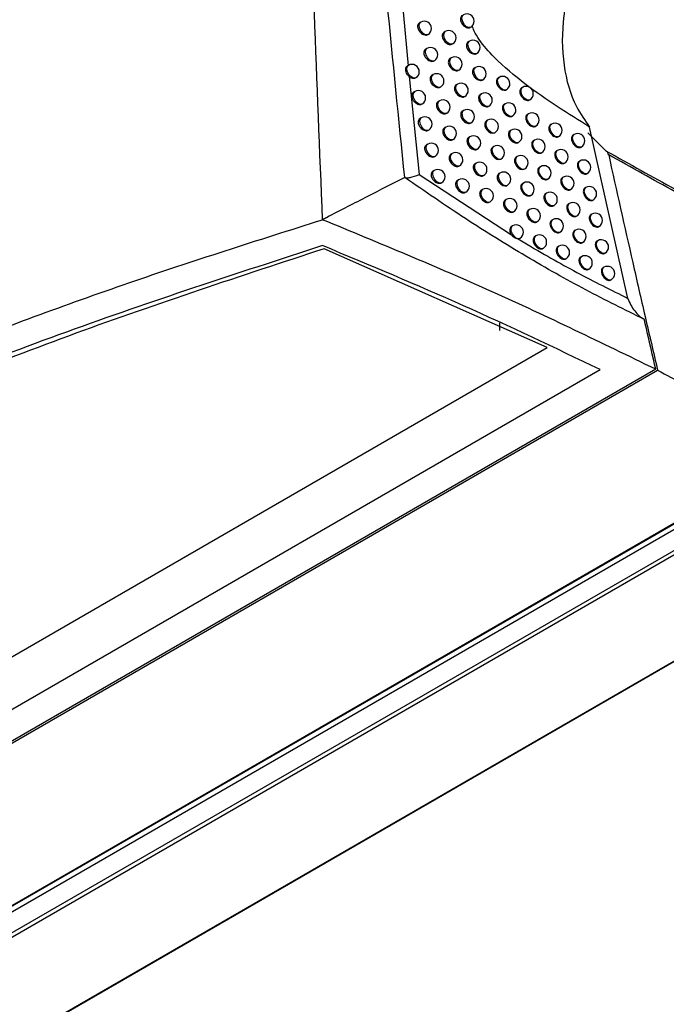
# Model space of a CAD drawing. Header units: millimetres. Extents: x 15336 to 16492, y 10123 to 11383.
# Tile 14 of 71: x 16308 to 16353, y 10240 to 10308. Entities that reach past the tile are written whole.
import ezdxf

# ---------------------------------------------------------------- set-up
doc = ezdxf.new("R2010")
doc.units = ezdxf.units.MM

msp = doc.modelspace()

# ---------------------------------------------------------------- linework, layer by layer
at = {"color": 7, "linetype": 'Continuous', "lineweight": 25}
for p, q in [((16334.27, 10314.507), (16335.155, 10304.89)), ((16336.027, 10307.908), (16335.942, 10307.859)), ((16339.494, 10307.556), (16339.464, 10307.537)), ((16337.726, 10307.256), (16337.646, 10307.21)), ((16338.234, 10306.404), (16338.189, 10306.374)), ((16339.402, 10306.591), (16339.326, 10306.547)), ((16336.455, 10306.089), (16336.371, 10306.041)), ((16338.149, 10305.434), (16338.07, 10305.388)), ((16339.906, 10305.731), (16339.882, 10305.715)), ((16335.175, 10304.913), (16335.092, 10304.865)), ((16339.819, 10304.765), (16339.744, 10304.722)), ((16335.23, 10304.131), (16335.926, 10297.338)), ((16336.887, 10304.269), (16336.804, 10304.221)), ((16338.656, 10304.58), (16338.615, 10304.553)), ((16341.465, 10304.083), (16341.394, 10304.042)), ((16338.575, 10303.61), (16338.497, 10303.565)), ((16343.088, 10303.387), (16343.021, 10303.348)), ((16335.617, 10303.095), (16335.531, 10303.045)), ((16339.081, 10302.754), (16339.046, 10302.731)), ((16340.24, 10302.938), (16340.165, 10302.896)), ((16341.972, 10303.221), (16341.965, 10303.217)), ((16337.323, 10302.447), (16337.241, 10302.4)), ((16341.881, 10302.253), (16341.811, 10302.212)), ((16339.005, 10301.785), (16338.928, 10301.74)), ((16342.392, 10301.394), (16342.381, 10301.387)), ((16343.499, 10301.554), (16343.432, 10301.516)), ((16336.062, 10301.275), (16335.977, 10301.226)), ((16339.51, 10300.927), (16339.48, 10300.907)), ((16340.664, 10301.11), (16340.591, 10301.068)), ((16345.094, 10300.842), (16345.031, 10300.806)), ((16350.399, 10288.752), (16347.741, 10300.639)), ((16337.761, 10300.623), (16337.681, 10300.577)), ((16339.438, 10299.958), (16339.362, 10299.914)), ((16342.3, 10300.422), (16342.231, 10300.382)), ((16346.665, 10300.117), (16346.607, 10300.083)), ((16348.904, 10298.969), (16347.616, 10300.231)), ((16336.51, 10299.453), (16336.426, 10299.405)), ((16338.269, 10299.771), (16338.224, 10299.741)), ((16341.092, 10299.28), (16341.02, 10299.238)), ((16342.817, 10299.567), (16342.8, 10299.556)), ((16343.913, 10299.72), (16343.848, 10299.682)), ((16338.204, 10298.798), (16338.124, 10298.752)), ((16339.942, 10299.099), (16339.917, 10299.082)), ((16342.723, 10298.589), (16342.654, 10298.549)), ((16345.504, 10299.005), (16345.442, 10298.97)), ((16347.152, 10299.243), (16347.165, 10299.251)), ((16338.711, 10297.944), (16338.67, 10297.917)), ((16339.875, 10298.13), (16339.8, 10298.087)), ((16345.993, 10298.133), (16346.004, 10298.139)), ((16347.071, 10298.278), (16347.013, 10298.244)), ((16335.926, 10297.338), (16342.319, 10293.16)), ((16336.962, 10297.63), (16336.879, 10297.583)), ((16341.523, 10297.449), (16341.452, 10297.408)), ((16343.245, 10297.738), (16343.223, 10297.723)), ((16344.331, 10297.885), (16344.267, 10297.847)), ((16347.557, 10297.403), (16347.571, 10297.411)), ((16338.65, 10296.972), (16338.571, 10296.927)), ((16343.15, 10296.755), (16343.082, 10296.716)), ((16345.917, 10297.167), (16345.856, 10297.132)), ((16339.156, 10296.116), (16339.12, 10296.092)), ((16340.315, 10296.301), (16340.241, 10296.258)), ((16344.753, 10296.048), (16344.689, 10296.011)), ((16346.406, 10296.295), (16346.417, 10296.301)), ((16347.481, 10296.437), (16347.423, 10296.404)), ((16341.959, 10295.616), (16341.888, 10295.576)), ((16346.335, 10295.328), (16346.274, 10295.293)), ((16347.966, 10295.563), (16347.981, 10295.571)), ((16342.467, 10294.756), (16342.459, 10294.75)), ((16343.58, 10294.92), (16343.513, 10294.881)), ((16347.894, 10294.596), (16347.838, 10294.563)), ((16345.179, 10294.21), (16345.116, 10294.173)), ((16346.823, 10294.455), (16346.835, 10294.462)), ((16342.397, 10293.782), (16342.327, 10293.742)), ((16346.756, 10293.488), (16346.696, 10293.453)), ((16348.379, 10293.721), (16348.394, 10293.729)), ((16342.911, 10292.926), (16342.897, 10292.916)), ((16344.014, 10293.083), (16343.947, 10293.045)), ((16347.244, 10292.614), (16347.256, 10292.622)), ((16348.312, 10292.753), (16348.255, 10292.72)), ((16344.791, 10285.347), (16329.337, 10292.199)), ((16345.608, 10292.37), (16345.546, 10292.334)), ((16348.796, 10291.878), (16348.811, 10291.887)), ((16347.181, 10291.646), (16347.122, 10291.612)), ((16347.668, 10290.772), (16347.681, 10290.78)), ((16348.733, 10290.909), (16348.677, 10290.876)), ((16349.216, 10290.033), (16349.233, 10290.042)), ((16341.514, 10286.53), (16341.522, 10287.066)), ((16225.259, 10216.342), (16344.791, 10285.347)), ((16352.332, 10283.838), (16224.444, 10210.01)), ((16224.54, 10209.919), (16352.465, 10283.768)), ((16224.781, 10212.415), (16348.473, 10283.821)), ((16356.425, 10274.793), (16239.752, 10207.44)), ((16239.994, 10207.537), (16356.596, 10274.85)), ((16356.769, 10274.546), (16240.168, 10207.233)), ((16357.736, 10273.343), (16242.893, 10207.046)), ((16357.118, 10273.304), (16242.275, 10207.007)), ((16355.394, 10264.599), (16258.929, 10208.91)), ((16354.958, 10264.375), (16258.21, 10208.523))]:
    msp.add_line(p, q, dxfattribs=at)
at = {"color": 7, "linetype": 'Continuous', "lineweight": 25, "flags": 128}
for points in [[(16339.464, 10307.537), (16339.342, 10307.532), (16339.204, 10307.595), (16339.072, 10307.718), (16338.965, 10307.882), (16338.9, 10308.061), (16338.887, 10308.228), (16338.928, 10308.357), (16338.988, 10308.415)], [(16336.473, 10307.022), (16336.338, 10307.037), (16336.192, 10307.127), (16336.061, 10307.276), (16335.966, 10307.459), (16335.924, 10307.645), (16335.942, 10307.801), (16336.017, 10307.902), (16336.027, 10307.908)], [(16338.189, 10306.374), (16338.053, 10306.381), (16337.904, 10306.466), (16337.768, 10306.614), (16337.668, 10306.801), (16337.624, 10306.991), (16337.643, 10307.151), (16337.721, 10307.253), (16337.726, 10307.256)], [(16339.882, 10305.715), (16339.76, 10305.707), (16339.622, 10305.769), (16339.488, 10305.891), (16339.379, 10306.055), (16339.313, 10306.236), (16339.3, 10306.404), (16339.342, 10306.533), (16339.402, 10306.591)], [(16336.906, 10305.204), (16336.77, 10305.217), (16336.624, 10305.306), (16336.491, 10305.455), (16336.395, 10305.638), (16336.353, 10305.825), (16336.371, 10305.983), (16336.447, 10306.084), (16336.455, 10306.089)], [(16338.615, 10304.553), (16338.48, 10304.557), (16338.33, 10304.641), (16338.192, 10304.789), (16338.092, 10304.976), (16338.047, 10305.168), (16338.065, 10305.329), (16338.144, 10305.431), (16338.149, 10305.434)], [(16335.615, 10304.026), (16335.48, 10304.045), (16335.336, 10304.137), (16335.206, 10304.286), (16335.114, 10304.467), (16335.073, 10304.651), (16335.091, 10304.806), (16335.165, 10304.907), (16335.175, 10304.913)], [(16340.304, 10303.892), (16340.182, 10303.88), (16340.043, 10303.94), (16339.907, 10304.063), (16339.798, 10304.227), (16339.731, 10304.409), (16339.717, 10304.578), (16339.76, 10304.709), (16339.819, 10304.765)], [(16337.341, 10303.384), (16337.206, 10303.395), (16337.059, 10303.483), (16336.925, 10303.632), (16336.828, 10303.816), (16336.785, 10304.004), (16336.803, 10304.162), (16336.879, 10304.264), (16336.887, 10304.269)], [(16341.394, 10304.042), (16341.394, 10304.042), (16341.312, 10303.961), (16341.273, 10303.843), (16341.28, 10303.703), (16341.331, 10303.555), (16341.42, 10303.415), (16341.538, 10303.299), (16341.673, 10303.218), (16341.81, 10303.184), (16341.932, 10303.201), (16341.972, 10303.221), (16341.972, 10303.221)], [(16341.965, 10303.217), (16341.852, 10303.195), (16341.709, 10303.246), (16341.567, 10303.365), (16341.45, 10303.533), (16341.378, 10303.721), (16341.364, 10303.896), (16341.409, 10304.03), (16341.465, 10304.083)], [(16339.046, 10302.731), (16338.91, 10302.732), (16338.759, 10302.814), (16338.62, 10302.963), (16338.519, 10303.151), (16338.473, 10303.343), (16338.492, 10303.506), (16338.571, 10303.608), (16338.575, 10303.61)], [(16343.588, 10302.521), (16343.515, 10302.498), (16343.383, 10302.523), (16343.243, 10302.615), (16343.119, 10302.76), (16343.028, 10302.936), (16342.986, 10303.114), (16343, 10303.267), (16343.066, 10303.371), (16343.088, 10303.387)], [(16336.06, 10302.208), (16335.925, 10302.225), (16335.78, 10302.316), (16335.65, 10302.465), (16335.556, 10302.647), (16335.514, 10302.832), (16335.532, 10302.988), (16335.607, 10303.089), (16335.617, 10303.095)], [(16340.729, 10302.067), (16340.608, 10302.052), (16340.468, 10302.111), (16340.331, 10302.232), (16340.22, 10302.398), (16340.152, 10302.58), (16340.138, 10302.751), (16340.181, 10302.882), (16340.24, 10302.938)], [(16337.781, 10301.564), (16337.645, 10301.572), (16337.497, 10301.658), (16337.362, 10301.807), (16337.264, 10301.992), (16337.22, 10302.181), (16337.239, 10302.341), (16337.316, 10302.442), (16337.323, 10302.447)], [(16341.811, 10302.212), (16341.81, 10302.212), (16341.729, 10302.132), (16341.69, 10302.014), (16341.697, 10301.873), (16341.747, 10301.726), (16341.836, 10301.586), (16341.954, 10301.469), (16342.089, 10301.388), (16342.225, 10301.354), (16342.347, 10301.371), (16342.392, 10301.394), (16342.392, 10301.394)], [(16342.381, 10301.387), (16342.273, 10301.364), (16342.129, 10301.413), (16341.986, 10301.532), (16341.867, 10301.7), (16341.794, 10301.889), (16341.779, 10302.067), (16341.825, 10302.201), (16341.881, 10302.253)], [(16339.48, 10300.907), (16339.358, 10300.902), (16339.22, 10300.966), (16339.088, 10301.089), (16338.981, 10301.252), (16338.916, 10301.431), (16338.903, 10301.597), (16338.944, 10301.726), (16339.005, 10301.785)], [(16343.999, 10300.688), (16343.933, 10300.666), (16343.8, 10300.688), (16343.659, 10300.778), (16343.532, 10300.924), (16343.44, 10301.1), (16343.397, 10301.281), (16343.411, 10301.435), (16343.478, 10301.54), (16343.499, 10301.554)], [(16336.509, 10300.389), (16336.374, 10300.404), (16336.228, 10300.493), (16336.096, 10300.642), (16336.001, 10300.825), (16335.959, 10301.011), (16335.977, 10301.168), (16336.052, 10301.269), (16336.062, 10301.275)], [(16340.591, 10301.068), (16340.59, 10301.067), (16340.508, 10300.986), (16340.468, 10300.868), (16340.475, 10300.728), (16340.526, 10300.581), (16340.616, 10300.442), (16340.735, 10300.326), (16340.871, 10300.245), (16341.009, 10300.212), (16341.133, 10300.229), (16341.158, 10300.241), (16341.158, 10300.241)], [(16341.158, 10300.241), (16341.037, 10300.223), (16340.896, 10300.28), (16340.758, 10300.401), (16340.645, 10300.567), (16340.576, 10300.751), (16340.562, 10300.923), (16340.606, 10301.055), (16340.664, 10301.11)], [(16345.594, 10299.976), (16345.579, 10299.968), (16345.458, 10299.957), (16345.32, 10300.015), (16345.185, 10300.136), (16345.075, 10300.299), (16345.007, 10300.479), (16344.991, 10300.648), (16345.031, 10300.78), (16345.094, 10300.842)], [(16338.224, 10299.741), (16338.088, 10299.747), (16337.939, 10299.832), (16337.803, 10299.981), (16337.704, 10300.167), (16337.659, 10300.357), (16337.678, 10300.517), (16337.755, 10300.619), (16337.761, 10300.623)], [(16339.917, 10299.082), (16339.796, 10299.074), (16339.657, 10299.137), (16339.524, 10299.259), (16339.415, 10299.423), (16339.35, 10299.603), (16339.337, 10299.77), (16339.378, 10299.9), (16339.438, 10299.958)], [(16342.231, 10300.382), (16342.23, 10300.381), (16342.149, 10300.301), (16342.11, 10300.183), (16342.117, 10300.043), (16342.168, 10299.895), (16342.256, 10299.755), (16342.374, 10299.638), (16342.508, 10299.557), (16342.644, 10299.522), (16342.766, 10299.539), (16342.817, 10299.567), (16342.817, 10299.567)], [(16342.8, 10299.556), (16342.698, 10299.533), (16342.554, 10299.578), (16342.409, 10299.696), (16342.288, 10299.866), (16342.214, 10300.057), (16342.199, 10300.235), (16342.245, 10300.371), (16342.3, 10300.422)], [(16347.165, 10299.251), (16347.149, 10299.242), (16347.029, 10299.231), (16346.891, 10299.29), (16346.757, 10299.41), (16346.647, 10299.573), (16346.579, 10299.752), (16346.563, 10299.921), (16346.602, 10300.053), (16346.665, 10300.117)], [(16336.961, 10298.568), (16336.826, 10298.581), (16336.679, 10298.669), (16336.546, 10298.818), (16336.45, 10299.002), (16336.408, 10299.189), (16336.426, 10299.346), (16336.501, 10299.448), (16336.51, 10299.453)], [(16341.591, 10298.414), (16341.47, 10298.393), (16341.329, 10298.447), (16341.189, 10298.567), (16341.075, 10298.734), (16341.005, 10298.919), (16340.99, 10299.093), (16341.034, 10299.226), (16341.092, 10299.28)], [(16344.413, 10298.854), (16344.355, 10298.833), (16344.221, 10298.851), (16344.079, 10298.94), (16343.95, 10299.085), (16343.856, 10299.264), (16343.812, 10299.446), (16343.825, 10299.602), (16343.894, 10299.707), (16343.913, 10299.72)], [(16338.67, 10297.917), (16338.535, 10297.921), (16338.385, 10298.005), (16338.247, 10298.153), (16338.147, 10298.34), (16338.102, 10298.531), (16338.12, 10298.693), (16338.198, 10298.795), (16338.204, 10298.798)], [(16341.02, 10299.238), (16341.019, 10299.238), (16340.937, 10299.157), (16340.898, 10299.039), (16340.904, 10298.899), (16340.955, 10298.751), (16341.045, 10298.612), (16341.163, 10298.496), (16341.299, 10298.416), (16341.437, 10298.382), (16341.56, 10298.399), (16341.591, 10298.414), (16341.591, 10298.414)], [(16343.223, 10297.723), (16343.127, 10297.7), (16342.982, 10297.743), (16342.835, 10297.86), (16342.713, 10298.03), (16342.637, 10298.222), (16342.622, 10298.403), (16342.669, 10298.54), (16342.723, 10298.589)], [(16346.004, 10298.139), (16345.999, 10298.137), (16345.879, 10298.118), (16345.738, 10298.173), (16345.601, 10298.292), (16345.488, 10298.457), (16345.417, 10298.64), (16345.401, 10298.812), (16345.442, 10298.946), (16345.504, 10299.005)], [(16340.359, 10297.256), (16340.237, 10297.245), (16340.098, 10297.306), (16339.963, 10297.428), (16339.854, 10297.592), (16339.787, 10297.773), (16339.773, 10297.942), (16339.815, 10298.073), (16339.875, 10298.13)], [(16342.655, 10298.549), (16342.654, 10298.549), (16342.573, 10298.469), (16342.534, 10298.351), (16342.541, 10298.211), (16342.592, 10298.063), (16342.68, 10297.922), (16342.798, 10297.805), (16342.932, 10297.724), (16343.067, 10297.689), (16343.188, 10297.706), (16343.245, 10297.738), (16343.245, 10297.738)], [(16347.571, 10297.411), (16347.456, 10297.389), (16347.321, 10297.436), (16347.186, 10297.545), (16347.071, 10297.7), (16346.994, 10297.877), (16346.968, 10298.049), (16346.994, 10298.189), (16347.071, 10298.278), (16347.071, 10298.278)], [(16337.417, 10296.746), (16337.281, 10296.757), (16337.134, 10296.844), (16337, 10296.993), (16336.903, 10297.177), (16336.859, 10297.365), (16336.877, 10297.523), (16336.954, 10297.625), (16336.962, 10297.63)], [(16341.452, 10297.408), (16341.451, 10297.407), (16341.37, 10297.327), (16341.33, 10297.209), (16341.337, 10297.068), (16341.388, 10296.921), (16341.477, 10296.781), (16341.596, 10296.665), (16341.731, 10296.584), (16341.868, 10296.55), (16341.991, 10296.567), (16342.027, 10296.585), (16342.027, 10296.585)], [(16342.027, 10296.585), (16341.907, 10296.561), (16341.765, 10296.613), (16341.624, 10296.733), (16341.508, 10296.9), (16341.437, 10297.087), (16341.422, 10297.262), (16341.466, 10297.395), (16341.523, 10297.449)], [(16344.831, 10297.019), (16344.781, 10296.999), (16344.647, 10297.013), (16344.502, 10297.099), (16344.371, 10297.245), (16344.275, 10297.425), (16344.23, 10297.61), (16344.244, 10297.768), (16344.314, 10297.873), (16344.331, 10297.885)], [(16339.12, 10296.092), (16338.985, 10296.093), (16338.834, 10296.176), (16338.695, 10296.324), (16338.593, 10296.512), (16338.548, 10296.704), (16338.566, 10296.867), (16338.645, 10296.969), (16338.65, 10296.972)], [(16343.65, 10295.889), (16343.572, 10295.866), (16343.44, 10295.893), (16343.302, 10295.986), (16343.179, 10296.131), (16343.089, 10296.305), (16343.048, 10296.482), (16343.061, 10296.634), (16343.125, 10296.738), (16343.15, 10296.755)], [(16346.417, 10296.301), (16346.304, 10296.279), (16346.162, 10296.329), (16346.021, 10296.447), (16345.904, 10296.613), (16345.832, 10296.8), (16345.815, 10296.975), (16345.858, 10297.111), (16345.917, 10297.167)], [(16340.804, 10295.428), (16340.682, 10295.415), (16340.542, 10295.473), (16340.406, 10295.595), (16340.295, 10295.76), (16340.227, 10295.942), (16340.214, 10296.113), (16340.256, 10296.244), (16340.315, 10296.301)], [(16345.253, 10295.182), (16345.211, 10295.165), (16345.077, 10295.173), (16344.93, 10295.257), (16344.796, 10295.403), (16344.698, 10295.585), (16344.652, 10295.773), (16344.666, 10295.933), (16344.738, 10296.038), (16344.753, 10296.048)], [(16347.981, 10295.571), (16347.866, 10295.549), (16347.731, 10295.596), (16347.595, 10295.705), (16347.481, 10295.86), (16347.404, 10296.036), (16347.377, 10296.208), (16347.404, 10296.349), (16347.481, 10296.437), (16347.481, 10296.437)], [(16341.888, 10295.576), (16341.887, 10295.575), (16341.806, 10295.495), (16341.767, 10295.377), (16341.774, 10295.236), (16341.824, 10295.089), (16341.913, 10294.949), (16342.031, 10294.832), (16342.166, 10294.752), (16342.303, 10294.717), (16342.425, 10294.734), (16342.467, 10294.756), (16342.467, 10294.756)], [(16342.459, 10294.75), (16342.348, 10294.728), (16342.205, 10294.777), (16342.062, 10294.896), (16341.945, 10295.064), (16341.872, 10295.253), (16341.857, 10295.429), (16341.902, 10295.564), (16341.959, 10295.616)], [(16346.835, 10294.462), (16346.735, 10294.439), (16346.591, 10294.483), (16346.446, 10294.6), (16346.325, 10294.768), (16346.25, 10294.958), (16346.233, 10295.137), (16346.277, 10295.274), (16346.335, 10295.328)], [(16344.08, 10294.053), (16344.009, 10294.031), (16343.876, 10294.055), (16343.736, 10294.147), (16343.611, 10294.291), (16343.521, 10294.467), (16343.478, 10294.645), (16343.491, 10294.799), (16343.557, 10294.904), (16343.58, 10294.92)], [(16348.394, 10293.729), (16348.28, 10293.707), (16348.144, 10293.754), (16348.009, 10293.863), (16347.894, 10294.018), (16347.818, 10294.195), (16347.791, 10294.367), (16347.818, 10294.507), (16347.894, 10294.596), (16347.894, 10294.596)], [(16345.679, 10293.344), (16345.645, 10293.329), (16345.511, 10293.332), (16345.363, 10293.414), (16345.226, 10293.56), (16345.125, 10293.744), (16345.078, 10293.934), (16345.092, 10294.096), (16345.166, 10294.202), (16345.179, 10294.21)], [(16342.897, 10292.916), (16342.793, 10292.893), (16342.649, 10292.94), (16342.504, 10293.059), (16342.385, 10293.227), (16342.311, 10293.417), (16342.296, 10293.595), (16342.341, 10293.731), (16342.397, 10293.782)], [(16347.256, 10292.622), (16347.191, 10292.6), (16347.059, 10292.62), (16346.918, 10292.71), (16346.791, 10292.854), (16346.699, 10293.03), (16346.655, 10293.21), (16346.667, 10293.365), (16346.733, 10293.471), (16346.756, 10293.488)], [(16344.514, 10292.217), (16344.449, 10292.195), (16344.317, 10292.215), (16344.175, 10292.305), (16344.048, 10292.45), (16343.955, 10292.627), (16343.912, 10292.808), (16343.925, 10292.963), (16343.992, 10293.068), (16344.014, 10293.083)], [(16348.811, 10291.887), (16348.697, 10291.864), (16348.561, 10291.911), (16348.426, 10292.021), (16348.311, 10292.175), (16348.235, 10292.352), (16348.208, 10292.524), (16348.235, 10292.664), (16348.311, 10292.753), (16348.312, 10292.753)], [(16346.108, 10291.504), (16346.093, 10291.496), (16345.972, 10291.485), (16345.834, 10291.544), (16345.699, 10291.664), (16345.59, 10291.827), (16345.522, 10292.006), (16345.506, 10292.175), (16345.545, 10292.307), (16345.608, 10292.37)], [(16347.681, 10290.78), (16347.636, 10290.762), (16347.503, 10290.772), (16347.357, 10290.856), (16347.224, 10291.001), (16347.126, 10291.182), (16347.08, 10291.368), (16347.093, 10291.528), (16347.164, 10291.634), (16347.181, 10291.646)], [(16349.233, 10290.042), (16349.118, 10290.02), (16348.983, 10290.067), (16348.847, 10290.176), (16348.733, 10290.331), (16348.656, 10290.508), (16348.629, 10290.68), (16348.656, 10290.82), (16348.733, 10290.909), (16348.733, 10290.909)]]:
    msp.add_lwpolyline(points, dxfattribs=at)
at = {"color": 7, "linetype": 'Continuous', "lineweight": 25}
for centre, start, end in [((16339.238, 10307.982), 0, 119.99731), ((16336.277, 10307.475), 0, 119.99731), ((16336.277, 10307.475), 302.59505, 0), ((16339.238, 10307.982), 300.99681, 0), ((16337.976, 10306.823), 0, 119.99731), ((16337.976, 10306.823), 301.72034, 0), ((16336.705, 10305.656), 0, 119.99731), ((16339.652, 10306.158), 0, 119.99731), ((16339.652, 10306.158), 300.7938, 0), ((16336.705, 10305.656), 302.36481, 0), ((16338.399, 10305.001), 0, 119.99731), ((16335.425, 10304.48), 0, 119.99731), ((16338.399, 10305.001), 301.49514, 0), ((16340.069, 10304.332), 0, 119.99731), ((16335.425, 10304.48), 303.04044, 0), ((16337.137, 10303.836), 0, 119.99731), ((16340.069, 10304.332), 296.53482, 0), ((16341.715, 10303.65), 0, 119.99731), ((16337.137, 10303.836), 302.14079, 0), ((16338.825, 10303.177), 0, 119.99731), ((16341.715, 10303.65), 300.52716, 0), ((16343.338, 10302.954), 0, 119.99731), ((16335.867, 10302.662), 0, 119.99731), ((16338.825, 10303.177), 301.27419, 0), ((16340.49, 10302.505), 0, 119.99731), ((16343.338, 10302.954), 299.99731, 0), ((16335.867, 10302.662), 302.79732, 0), ((16337.573, 10302.014), 0, 119.99731), ((16337.573, 10302.014), 301.92282, 0), ((16340.49, 10302.505), 300.38632, 0), ((16342.131, 10301.82), 0, 119.99731), ((16336.312, 10300.842), 0, 119.99731), ((16339.255, 10301.352), 0, 119.99731), ((16339.255, 10301.352), 301.05755, 0), ((16342.131, 10301.82), 301.24364, 0), ((16343.749, 10301.121), 0, 119.99731), ((16336.312, 10300.842), 302.5607, 0), ((16338.011, 10300.19), 0, 119.99731), ((16340.914, 10300.677), 0, 119.99731), ((16340.914, 10300.677), 300.18965, 0), ((16343.749, 10301.121), 299.99731, 0), ((16345.344, 10300.409), 0, 119.99731), ((16338.011, 10300.19), 301.72912, 0), ((16339.688, 10299.525), 0, 119.99731), ((16342.55, 10299.989), 0, 119.99731), ((16342.55, 10299.989), 302.19623, 0), ((16345.344, 10300.409), 299.99731, 0), ((16346.915, 10299.684), 0, 119.99731), ((16336.76, 10299.02), 0, 119.99731), ((16339.688, 10299.525), 300.8453, 0), ((16341.342, 10298.847), 0, 119.99731), ((16344.163, 10299.287), 0, 119.99731), ((16344.163, 10299.287), 299.99731, 0), ((16346.915, 10299.684), 299.99731, 0), ((16336.76, 10299.02), 302.33049, 0), ((16338.454, 10298.365), 0, 119.99731), ((16341.342, 10298.847), 299.99795, 0), ((16342.973, 10298.156), 0, 119.99731), ((16345.754, 10298.572), 0, 119.99731), ((16338.454, 10298.365), 301.50319, 0), ((16340.125, 10297.697), 0, 119.99731), ((16342.973, 10298.156), 303.08934, 0), ((16344.581, 10297.452), 0, 119.99731), ((16345.754, 10298.572), 299.99731, 0), ((16347.321, 10297.845), 0, 119.99731), ((16337.212, 10297.197), 0, 119.99731), ((16340.125, 10297.697), 300.63752, 0), ((16341.773, 10297.016), 0, 119.99731), ((16344.581, 10297.452), 299.99731, 0), ((16346.167, 10296.734), 0, 119.99731), ((16347.321, 10297.845), 299.99731, 0), ((16337.212, 10297.197), 302.10658, 0), ((16338.9, 10296.539), 0, 119.99731), ((16338.9, 10296.539), 301.28157, 0), ((16341.773, 10297.016), 300.13892, 0), ((16343.4, 10296.322), 0, 119.99731), ((16346.167, 10296.734), 299.99731, 0), ((16340.565, 10295.868), 0, 119.99731), ((16340.565, 10295.868), 300.43435, 0), ((16343.4, 10296.322), 299.99731, 304.04483), ((16343.4, 10296.322), 304.04483, 0), ((16345.003, 10295.615), 0, 119.99731), ((16347.731, 10296.004), 0, 119.99731), ((16347.731, 10296.004), 299.99731, 0), ((16342.209, 10295.183), 0, 119.99731), ((16342.209, 10295.183), 300.69804, 0), ((16345.003, 10295.615), 299.99731, 0), ((16346.585, 10294.895), 0, 119.99731), ((16343.83, 10294.486), 0, 119.99731), ((16343.83, 10294.486), 299.99731, 0), ((16346.585, 10294.895), 299.99731, 0), ((16348.144, 10294.163), 0, 119.99731), ((16342.647, 10293.349), 0, 119.99731), ((16345.429, 10293.777), 0, 119.99731), ((16348.144, 10294.163), 299.99731, 0), ((16342.647, 10293.349), 301.87224, 0), ((16344.264, 10292.65), 0, 119.99731), ((16345.429, 10293.777), 299.99731, 0), ((16347.006, 10293.055), 0, 119.99731), ((16344.264, 10292.65), 299.99731, 0), ((16345.858, 10291.937), 0, 119.99731), ((16347.006, 10293.055), 299.99731, 0), ((16348.561, 10292.32), 0, 119.99731), ((16345.858, 10291.937), 299.99731, 0), ((16348.561, 10292.32), 299.99731, 0), ((16347.431, 10291.213), 0, 119.99731), ((16347.431, 10291.213), 299.99731, 0), ((16348.983, 10290.475), 0, 119.99731), ((16348.983, 10290.475), 299.99731, 0)]:
    msp.add_arc(centre, 0.5, start, end, dxfattribs=at)
for points, knots in [([(16329.219, 10294.212), (16328.831, 10303.759), (16328.231, 10318.517), (16327.986, 10335.829), (16327.926, 10343.587), (16327.906, 10346.15)], [0, 0, 0, 0, 0.550891, 0.851662, 1, 1, 1, 1]), ([(16334.921, 10297.137), (16334.094, 10305.256), (16332.441, 10321.493), (16331.495, 10337.594), (16331.023, 10345.644)], [0, 0, 0, 0, 0.500082, 1, 1, 1, 1]), ([(16214.182, 10276.527), (16216.218, 10277.658), (16220.287, 10279.919), (16228.077, 10284.287), (16237.322, 10289.515), (16248.255, 10295.756), (16258.832, 10301.84), (16269.292, 10307.895), (16279.502, 10313.838), (16289.278, 10319.556), (16298.527, 10324.99), (16307.152, 10330.071), (16313.008, 10333.539), (16315.932, 10335.271)], [0, 0, 0, 0, 0.077846, 0.155585, 0.278085, 0.388266, 0.49891, 0.592589, 0.685912, 0.779326, 0.852929, 0.926549, 1, 1, 1, 1]), ([(16338.911, 10308.37), (16338.911, 10308.37), (16338.872, 10308.359), (16338.823, 10308.291), (16338.779, 10308.175), (16338.787, 10308.031), (16338.839, 10307.882), (16338.932, 10307.741), (16339.054, 10307.623), (16339.195, 10307.542), (16339.337, 10307.509), (16339.424, 10307.521), (16339.463, 10307.537), (16339.464, 10307.537)], [0, 0, 0, 0, 0.0002834, 0.1123898, 0.2227112, 0.3313987, 0.4393562, 0.5477859, 0.6576529, 0.7692884, 0.8822503, 0.995506, 1, 1, 1, 1]), ([(16346.016, 10308.734), (16345.998, 10308.613), (16345.804, 10307.325), (16345.825, 10304.922), (16346.581, 10302.286), (16347.419, 10301.096), (16347.741, 10300.639)], [0, 0, 0, 0, 0.038964, 0.418001, 0.776632, 1, 1, 1, 1]), ([(16335.942, 10307.859), (16335.91, 10307.834), (16335.847, 10307.785), (16335.807, 10307.661), (16335.813, 10307.518), (16335.867, 10307.37), (16335.961, 10307.231), (16336.086, 10307.115), (16336.23, 10307.036), (16336.365, 10307.004), (16336.441, 10307.017), (16336.473, 10307.022)], [0, 0, 0, 0, 0.116399, 0.23038, 0.342104, 0.452862, 0.564312, 0.677769, 0.793685, 0.911455, 1, 1, 1, 1]), ([(16347.741, 10300.639), (16346.994, 10301.102), (16345.501, 10302.026), (16343.255, 10303.58), (16341.404, 10305.144), (16340.228, 10306.435), (16339.75, 10307.221), (16339.641, 10307.551), (16339.598, 10307.68)], [0, 0, 0, 0, 0.254687, 0.509384, 0.761395, 0.903104, 0.96233, 1, 1, 1, 1]), ([(16336.542, 10307.058), (16336.533, 10307.05), (16336.514, 10307.033), (16336.487, 10307.026), (16336.473, 10307.022)], [0, 0, 0, 0, 0.463756, 1, 1, 1, 1]), ([(16337.646, 10307.21), (16337.646, 10307.21), (16337.606, 10307.198), (16337.556, 10307.131), (16337.512, 10307.014), (16337.52, 10306.87), (16337.573, 10306.721), (16337.666, 10306.581), (16337.789, 10306.464), (16337.931, 10306.385), (16338.072, 10306.35), (16338.151, 10306.366), (16338.189, 10306.374)], [0, 0, 0, 0, 0.000111, 0.114241, 0.226283, 0.336431, 0.445747, 0.555623, 0.667172, 0.780776, 0.895927, 1, 1, 1, 1]), ([(16339.326, 10306.547), (16339.326, 10306.547), (16339.287, 10306.535), (16339.237, 10306.468), (16339.194, 10306.352), (16339.202, 10306.208), (16339.254, 10306.058), (16339.346, 10305.917), (16339.468, 10305.799), (16339.608, 10305.718), (16339.75, 10305.684), (16339.839, 10305.697), (16339.879, 10305.714), (16339.882, 10305.715)], [0, 0, 0, 0, 0.000324, 0.111775, 0.221527, 0.329718, 0.437207, 0.545142, 0.654445, 0.765437, 0.877695, 0.990236, 1, 1, 1, 1]), ([(16336.371, 10306.041), (16336.34, 10306.016), (16336.277, 10305.967), (16336.237, 10305.843), (16336.244, 10305.7), (16336.297, 10305.552), (16336.391, 10305.413), (16336.515, 10305.296), (16336.658, 10305.217), (16336.795, 10305.185), (16336.872, 10305.198), (16336.906, 10305.204)], [0, 0, 0, 0, 0.115867, 0.229383, 0.340736, 0.451155, 0.56223, 0.675223, 0.790571, 0.907695, 1, 1, 1, 1]), ([(16335.23, 10304.131), (16335.191, 10304.167), (16335.113, 10304.238), (16335.034, 10304.385), (16334.987, 10304.537), (16334.978, 10304.681), (16335.012, 10304.793), (16335.055, 10304.85), (16335.091, 10304.865), (16335.092, 10304.865)], [0, 0, 0, 0, 0.16167, 0.32292, 0.490468, 0.659454, 0.828496, 0.997328, 1, 1, 1, 1]), ([(16336.969, 10305.239), (16336.959, 10305.23), (16336.941, 10305.214), (16336.917, 10305.207), (16336.906, 10305.204)], [0, 0, 0, 0, 0.532005, 1, 1, 1, 1]), ([(16338.07, 10305.388), (16338.07, 10305.388), (16338.03, 10305.377), (16337.98, 10305.309), (16337.936, 10305.193), (16337.944, 10305.048), (16337.997, 10304.899), (16338.089, 10304.759), (16338.213, 10304.642), (16338.354, 10304.562), (16338.497, 10304.527), (16338.577, 10304.545), (16338.615, 10304.553)], [0, 0, 0, 0, 0.000155, 0.113674, 0.225202, 0.334917, 0.443831, 0.553274, 0.664314, 0.777317, 0.8918, 1, 1, 1, 1]), ([(16339.845, 10304.751), (16339.809, 10304.744), (16339.733, 10304.729), (16339.654, 10304.646), (16339.613, 10304.527), (16339.62, 10304.383), (16339.672, 10304.233), (16339.764, 10304.092), (16339.886, 10303.974), (16340.026, 10303.893), (16340.167, 10303.859), (16340.258, 10303.871), (16340.299, 10303.889), (16340.304, 10303.892)], [0, 0, 0, 0, 0.088457, 0.189477, 0.289022, 0.387209, 0.48478, 0.582734, 0.681877, 0.782489, 0.884202, 0.986164, 1, 1, 1, 1]), ([(16335.23, 10304.131), (16335.232, 10304.13), (16335.278, 10304.095), (16335.377, 10304.042), (16335.511, 10304.011), (16335.585, 10304.022), (16335.615, 10304.026)], [0, 0, 0, 0, 0.011468, 0.375108, 0.745015, 1, 1, 1, 1]), ([(16335.694, 10304.065), (16335.687, 10304.058), (16335.665, 10304.038), (16335.635, 10304.031), (16335.615, 10304.026)], [0, 0, 0, 0, 0.358717, 1, 1, 1, 1]), ([(16336.804, 10304.221), (16336.773, 10304.196), (16336.71, 10304.147), (16336.671, 10304.023), (16336.677, 10303.881), (16336.731, 10303.732), (16336.824, 10303.593), (16336.948, 10303.476), (16337.091, 10303.397), (16337.229, 10303.364), (16337.306, 10303.378), (16337.341, 10303.384)], [0, 0, 0, 0, 0.1153268, 0.2283669, 0.3393333, 0.4493986, 0.560085, 0.6726042, 0.7873769, 0.9038504, 1, 1, 1, 1]), ([(16337.399, 10303.417), (16337.389, 10303.408), (16337.372, 10303.394), (16337.35, 10303.387), (16337.341, 10303.384)], [0, 0, 0, 0, 0.614856, 1, 1, 1, 1]), ([(16338.497, 10303.565), (16338.497, 10303.565), (16338.458, 10303.554), (16338.408, 10303.486), (16338.364, 10303.37), (16338.372, 10303.225), (16338.424, 10303.076), (16338.517, 10302.936), (16338.64, 10302.818), (16338.78, 10302.738), (16338.925, 10302.702), (16339.006, 10302.721), (16339.046, 10302.731)], [0, 0, 0, 0, 0.0001985, 0.1130967, 0.2240963, 0.333363, 0.4418577, 0.5508528, 0.6613701, 0.7737641, 0.8875721, 1, 1, 1, 1]), ([(16335.531, 10303.045), (16335.499, 10303.02), (16335.436, 10302.971), (16335.396, 10302.847), (16335.402, 10302.705), (16335.456, 10302.556), (16335.55, 10302.418), (16335.675, 10302.302), (16335.819, 10302.223), (16335.954, 10302.192), (16336.029, 10302.203), (16336.06, 10302.208)], [0, 0, 0, 0, 0.116805, 0.231163, 0.343177, 0.45419, 0.565923, 0.679735, 0.796102, 0.914399, 1, 1, 1, 1]), ([(16340.166, 10302.895), (16340.165, 10302.895), (16340.127, 10302.884), (16340.078, 10302.817), (16340.034, 10302.702), (16340.042, 10302.557), (16340.094, 10302.407), (16340.186, 10302.265), (16340.308, 10302.147), (16340.447, 10302.066), (16340.588, 10302.032), (16340.68, 10302.044), (16340.722, 10302.064), (16340.729, 10302.067)], [0, 0, 0, 0, 0.000404, 0.110503, 0.219065, 0.326205, 0.432696, 0.539584, 0.647712, 0.757375, 0.868191, 0.979269, 1, 1, 1, 1]), ([(16343.021, 10303.348), (16343.021, 10303.348), (16342.983, 10303.337), (16342.935, 10303.271), (16342.893, 10303.156), (16342.901, 10303.011), (16342.952, 10302.86), (16343.043, 10302.716), (16343.162, 10302.597), (16343.298, 10302.514), (16343.434, 10302.48), (16343.531, 10302.487), (16343.572, 10302.515), (16343.581, 10302.521)], [0, 0, 0, 0, 0.000768, 0.109037, 0.216272, 0.322531, 0.428327, 0.53438, 0.641279, 0.749225, 0.857953, 0.966855, 1, 1, 1, 1]), ([(16336.134, 10302.246), (16336.126, 10302.238), (16336.106, 10302.22), (16336.077, 10302.213), (16336.06, 10302.208)], [0, 0, 0, 0, 0.407409, 1, 1, 1, 1]), ([(16337.241, 10302.4), (16337.241, 10302.4), (16337.201, 10302.388), (16337.151, 10302.32), (16337.107, 10302.204), (16337.114, 10302.059), (16337.167, 10301.911), (16337.261, 10301.771), (16337.385, 10301.654), (16337.527, 10301.575), (16337.666, 10301.541), (16337.745, 10301.556), (16337.781, 10301.564)], [0, 0, 0, 0, 0.000032, 0.114779, 0.22733, 0.337896, 0.447592, 0.557876, 0.66991, 0.7841, 0.899918, 1, 1, 1, 1]), ([(16337.833, 10301.595), (16337.822, 10301.585), (16337.807, 10301.572), (16337.786, 10301.565), (16337.781, 10301.564)], [0, 0, 0, 0, 0.716919, 1, 1, 1, 1]), ([(16338.928, 10301.74), (16338.927, 10301.74), (16338.888, 10301.729), (16338.839, 10301.661), (16338.795, 10301.545), (16338.803, 10301.401), (16338.855, 10301.252), (16338.948, 10301.111), (16339.07, 10300.993), (16339.211, 10300.913), (16339.353, 10300.879), (16339.44, 10300.891), (16339.479, 10300.907), (16339.48, 10300.907)], [0, 0, 0, 0, 0.0002415, 0.1125023, 0.2229546, 0.3317505, 0.4398034, 0.5483287, 0.658305, 0.7700734, 0.8831928, 0.9966202, 1, 1, 1, 1]), ([(16343.433, 10301.516), (16343.432, 10301.516), (16343.395, 10301.505), (16343.347, 10301.439), (16343.305, 10301.324), (16343.313, 10301.179), (16343.364, 10301.028), (16343.454, 10300.884), (16343.573, 10300.764), (16343.709, 10300.681), (16343.844, 10300.646), (16343.949, 10300.656), (16343.994, 10300.689), (16344.01, 10300.701)], [0, 0, 0, 0, 0.000786, 0.106698, 0.211646, 0.315681, 0.419282, 0.523119, 0.627745, 0.73335, 0.839686, 0.946186, 1, 1, 1, 1]), ([(16335.977, 10301.226), (16335.945, 10301.201), (16335.882, 10301.152), (16335.842, 10301.028), (16335.849, 10300.885), (16335.902, 10300.737), (16335.996, 10300.598), (16336.121, 10300.482), (16336.265, 10300.403), (16336.401, 10300.371), (16336.476, 10300.384), (16336.509, 10300.389)], [0, 0, 0, 0, 0.116279, 0.230181, 0.341836, 0.452523, 0.563892, 0.67725, 0.793053, 0.910708, 1, 1, 1, 1]), ([(16345.031, 10300.806), (16345.031, 10300.806), (16344.994, 10300.795), (16344.947, 10300.73), (16344.906, 10300.615), (16344.914, 10300.47), (16344.964, 10300.318), (16345.054, 10300.174), (16345.171, 10300.053), (16345.305, 10299.968), (16345.437, 10299.935), (16345.535, 10299.938), (16345.572, 10299.969), (16345.581, 10299.976)], [0, 0, 0, 0, 0.000992, 0.109062, 0.216368, 0.322942, 0.429159, 0.53556, 0.642592, 0.750407, 0.858803, 0.967327, 1, 1, 1, 1]), ([(16336.577, 10300.425), (16336.568, 10300.417), (16336.549, 10300.4), (16336.523, 10300.393), (16336.509, 10300.389)], [0, 0, 0, 0, 0.465371, 1, 1, 1, 1]), ([(16337.681, 10300.577), (16337.681, 10300.577), (16337.641, 10300.565), (16337.591, 10300.497), (16337.547, 10300.381), (16337.555, 10300.237), (16337.608, 10300.088), (16337.701, 10299.948), (16337.824, 10299.831), (16337.966, 10299.751), (16338.107, 10299.717), (16338.186, 10299.733), (16338.224, 10299.741)], [0, 0, 0, 0, 0.000078, 0.114223, 0.226273, 0.336422, 0.445733, 0.5556, 0.667138, 0.780737, 0.895894, 1, 1, 1, 1]), ([(16346.607, 10300.082), (16346.606, 10300.082), (16346.57, 10300.072), (16346.524, 10300.007), (16346.484, 10299.893), (16346.491, 10299.748), (16346.542, 10299.595), (16346.63, 10299.45), (16346.746, 10299.328), (16346.878, 10299.243), (16347.008, 10299.208), (16347.104, 10299.211), (16347.14, 10299.241), (16347.149, 10299.248)], [0, 0, 0, 0, 0.001168, 0.109078, 0.216416, 0.323198, 0.429705, 0.536348, 0.643468, 0.751179, 0.859326, 0.967566, 1, 1, 1, 1]), ([(16336.426, 10299.405), (16336.395, 10299.38), (16336.332, 10299.331), (16336.292, 10299.207), (16336.299, 10299.065), (16336.352, 10298.916), (16336.446, 10298.777), (16336.57, 10298.661), (16336.713, 10298.582), (16336.851, 10298.549), (16336.927, 10298.562), (16336.961, 10298.568)], [0, 0, 0, 0, 0.1157465, 0.229181, 0.3404619, 0.4508091, 0.5618009, 0.6746937, 0.7899279, 0.9069353, 1, 1, 1, 1]), ([(16339.362, 10299.914), (16339.362, 10299.914), (16339.323, 10299.903), (16339.273, 10299.835), (16339.23, 10299.72), (16339.237, 10299.575), (16339.29, 10299.425), (16339.382, 10299.284), (16339.504, 10299.167), (16339.644, 10299.086), (16339.786, 10299.052), (16339.875, 10299.064), (16339.915, 10299.081), (16339.917, 10299.082)], [0, 0, 0, 0, 0.000284, 0.111892, 0.221779, 0.330083, 0.437673, 0.545708, 0.655126, 0.766254, 0.878672, 0.991387, 1, 1, 1, 1]), ([(16343.848, 10299.682), (16343.848, 10299.682), (16343.81, 10299.671), (16343.763, 10299.605), (16343.721, 10299.491), (16343.729, 10299.346), (16343.78, 10299.194), (16343.87, 10299.05), (16343.988, 10298.93), (16344.124, 10298.847), (16344.258, 10298.813), (16344.356, 10298.819), (16344.395, 10298.848), (16344.404, 10298.855)], [0, 0, 0, 0, 0.0008374, 0.1090415, 0.2163076, 0.3226826, 0.428631, 0.5348079, 0.6417526, 0.7496519, 0.8582643, 0.9670376, 1, 1, 1, 1]), ([(16337.023, 10298.603), (16337.014, 10298.594), (16336.996, 10298.578), (16336.972, 10298.572), (16336.961, 10298.568)], [0, 0, 0, 0, 0.535058, 1, 1, 1, 1]), ([(16338.124, 10298.752), (16338.124, 10298.752), (16338.085, 10298.741), (16338.035, 10298.673), (16337.991, 10298.557), (16337.999, 10298.413), (16338.051, 10298.264), (16338.144, 10298.123), (16338.268, 10298.006), (16338.409, 10297.926), (16338.551, 10297.891), (16338.631, 10297.909), (16338.67, 10297.917)], [0, 0, 0, 0, 0.000123, 0.113657, 0.225193, 0.334911, 0.443821, 0.553255, 0.664284, 0.777284, 0.891773, 1, 1, 1, 1]), ([(16345.442, 10298.97), (16345.442, 10298.969), (16345.405, 10298.959), (16345.358, 10298.894), (16345.317, 10298.779), (16345.325, 10298.634), (16345.375, 10298.482), (16345.464, 10298.337), (16345.582, 10298.216), (16345.715, 10298.132), (16345.847, 10298.098), (16345.944, 10298.101), (16345.981, 10298.132), (16345.99, 10298.138)], [0, 0, 0, 0, 0.001023, 0.109062, 0.216376, 0.322992, 0.429267, 0.535716, 0.642764, 0.750556, 0.858902, 0.96737, 1, 1, 1, 1]), ([(16349.068, 10298.702), (16349.613, 10296.22), (16350.447, 10292.492), (16351.304, 10288.756), (16351.736, 10286.886), (16351.881, 10286.263), (16352.172, 10285.016), (16352.32, 10284.393), (16352.465, 10283.768)], [0, 0, 0, 0, 0.5, 0.75, 0.75, 0.875, 0.875, 1, 1, 1, 1]), ([(16339.901, 10298.116), (16339.865, 10298.109), (16339.789, 10298.094), (16339.709, 10298.011), (16339.668, 10297.891), (16339.675, 10297.748), (16339.728, 10297.598), (16339.82, 10297.456), (16339.942, 10297.339), (16340.081, 10297.257), (16340.223, 10297.224), (16340.313, 10297.236), (16340.354, 10297.254), (16340.359, 10297.256)], [0, 0, 0, 0, 0.088601, 0.189747, 0.2894, 0.387675, 0.485324, 0.583356, 0.682589, 0.783308, 0.88515, 0.987252, 1, 1, 1, 1]), ([(16347.013, 10298.244), (16347.013, 10298.244), (16346.976, 10298.234), (16346.931, 10298.169), (16346.89, 10298.055), (16346.898, 10297.91), (16346.948, 10297.757), (16347.036, 10297.611), (16347.152, 10297.489), (16347.284, 10297.404), (16347.414, 10297.369), (16347.509, 10297.372), (16347.546, 10297.402), (16347.554, 10297.409)], [0, 0, 0, 0, 0.001195, 0.109079, 0.216422, 0.323238, 0.429793, 0.536474, 0.643608, 0.751301, 0.859408, 0.967602, 1, 1, 1, 1]), ([(16334.921, 10297.137), (16334.963, 10297.123), (16335.046, 10297.097), (16335.362, 10297.15), (16335.7, 10297.263), (16335.926, 10297.338)], [0, 0, 0, 0, 0.250366, 0.501127, 1, 1, 1, 1]), ([(16336.879, 10297.583), (16336.848, 10297.558), (16336.785, 10297.509), (16336.745, 10297.385), (16336.752, 10297.243), (16336.805, 10297.094), (16336.898, 10296.954), (16337.023, 10296.838), (16337.165, 10296.758), (16337.304, 10296.725), (16337.381, 10296.74), (16337.417, 10296.746)], [0, 0, 0, 0, 0.115206, 0.228162, 0.339055, 0.449046, 0.559647, 0.672065, 0.786723, 0.903079, 1, 1, 1, 1]), ([(16344.267, 10297.847), (16344.266, 10297.847), (16344.229, 10297.836), (16344.182, 10297.771), (16344.14, 10297.656), (16344.148, 10297.511), (16344.199, 10297.359), (16344.289, 10297.215), (16344.407, 10297.095), (16344.542, 10297.011), (16344.676, 10296.978), (16344.774, 10296.982), (16344.812, 10297.012), (16344.821, 10297.019)], [0, 0, 0, 0, 0.000872, 0.109046, 0.216329, 0.32276, 0.428783, 0.53502, 0.641989, 0.749868, 0.858428, 0.967142, 1, 1, 1, 1]), ([(16334.921, 10297.137), (16334.07, 10296.704), (16332.356, 10295.832), (16330.374, 10294.813), (16329.307, 10294.258), (16329.219, 10294.212)], [0, 0, 0, 0, 0.474593, 0.956165, 1, 1, 1, 1]), ([(16351.534, 10287.305), (16350.189, 10287.964), (16347.5, 10289.282), (16343.334, 10291.641), (16339.128, 10294.234), (16336.323, 10296.17), (16334.921, 10297.137)], [0, 0, 0, 0, 0.250206, 0.500005, 0.750226, 1, 1, 1, 1]), ([(16337.473, 10296.779), (16337.463, 10296.77), (16337.447, 10296.755), (16337.425, 10296.749), (16337.417, 10296.746)], [0, 0, 0, 0, 0.619876, 1, 1, 1, 1]), ([(16338.571, 10296.927), (16338.571, 10296.927), (16338.532, 10296.915), (16338.482, 10296.847), (16338.438, 10296.731), (16338.446, 10296.587), (16338.498, 10296.438), (16338.591, 10296.297), (16338.714, 10296.18), (16338.855, 10296.1), (16338.999, 10296.064), (16339.08, 10296.083), (16339.12, 10296.092)], [0, 0, 0, 0, 0.000168, 0.11308, 0.224089, 0.333359, 0.441851, 0.550839, 0.661347, 0.773737, 0.887552, 1, 1, 1, 1]), ([(16343.082, 10296.716), (16343.082, 10296.716), (16343.044, 10296.705), (16342.996, 10296.639), (16342.954, 10296.524), (16342.962, 10296.379), (16343.013, 10296.227), (16343.103, 10296.084), (16343.223, 10295.965), (16343.359, 10295.882), (16343.495, 10295.848), (16343.592, 10295.856), (16343.634, 10295.883), (16343.643, 10295.889)], [0, 0, 0, 0, 0.000716, 0.109018, 0.216248, 0.322465, 0.428201, 0.534199, 0.64107, 0.749028, 0.857802, 0.966764, 1, 1, 1, 1]), ([(16345.856, 10297.132), (16345.856, 10297.132), (16345.819, 10297.122), (16345.773, 10297.056), (16345.732, 10296.942), (16345.74, 10296.797), (16345.79, 10296.644), (16345.879, 10296.5), (16345.996, 10296.379), (16346.129, 10296.294), (16346.261, 10296.26), (16346.357, 10296.263), (16346.394, 10296.293), (16346.403, 10296.3)], [0, 0, 0, 0, 0.001054, 0.109062, 0.216383, 0.32304, 0.429372, 0.535866, 0.642929, 0.750701, 0.858998, 0.967412, 1, 1, 1, 1]), ([(16340.241, 10296.257), (16340.241, 10296.257), (16340.202, 10296.246), (16340.153, 10296.179), (16340.11, 10296.063), (16340.117, 10295.919), (16340.169, 10295.769), (16340.261, 10295.627), (16340.383, 10295.509), (16340.522, 10295.428), (16340.663, 10295.394), (16340.755, 10295.406), (16340.797, 10295.426), (16340.804, 10295.428)], [0, 0, 0, 0, 0.000366, 0.11063, 0.219335, 0.326599, 0.433204, 0.540204, 0.648457, 0.758264, 0.869247, 0.980503, 1, 1, 1, 1]), ([(16344.689, 10296.011), (16344.689, 10296.011), (16344.652, 10296), (16344.605, 10295.934), (16344.563, 10295.82), (16344.571, 10295.675), (16344.622, 10295.523), (16344.711, 10295.379), (16344.829, 10295.258), (16344.964, 10295.174), (16345.097, 10295.141), (16345.195, 10295.145), (16345.233, 10295.175), (16345.242, 10295.182)], [0, 0, 0, 0, 0.0009052, 0.1090478, 0.2163415, 0.322824, 0.428914, 0.5352071, 0.642196, 0.7500524, 0.8585577, 0.967211, 1, 1, 1, 1]), ([(16347.424, 10296.404), (16347.423, 10296.404), (16347.387, 10296.394), (16347.341, 10296.329), (16347.301, 10296.215), (16347.309, 10296.07), (16347.359, 10295.917), (16347.447, 10295.771), (16347.562, 10295.649), (16347.694, 10295.563), (16347.823, 10295.528), (16347.918, 10295.531), (16347.955, 10295.561), (16347.963, 10295.568)], [0, 0, 0, 0, 0.001221, 0.10908, 0.216428, 0.323277, 0.429877, 0.536596, 0.643742, 0.751419, 0.859487, 0.967638, 1, 1, 1, 1]), ([(16346.275, 10295.293), (16346.274, 10295.293), (16346.238, 10295.283), (16346.191, 10295.217), (16346.151, 10295.103), (16346.158, 10294.958), (16346.209, 10294.806), (16346.297, 10294.661), (16346.414, 10294.539), (16346.547, 10294.454), (16346.678, 10294.42), (16346.774, 10294.424), (16346.811, 10294.454), (16346.82, 10294.46)], [0, 0, 0, 0, 0.0010832, 0.1090627, 0.2163901, 0.3230865, 0.4294722, 0.536011, 0.6430893, 0.75084, 0.8590907, 0.9674526, 1, 1, 1, 1]), ([(16343.513, 10294.881), (16343.513, 10294.881), (16343.475, 10294.87), (16343.427, 10294.804), (16343.385, 10294.689), (16343.393, 10294.544), (16343.444, 10294.393), (16343.534, 10294.249), (16343.653, 10294.129), (16343.789, 10294.046), (16343.925, 10294.012), (16344.022, 10294.02), (16344.063, 10294.047), (16344.072, 10294.054)], [0, 0, 0, 0, 0.000753, 0.109019, 0.216264, 0.32254, 0.428355, 0.534417, 0.641311, 0.749243, 0.857955, 0.966848, 1, 1, 1, 1]), ([(16347.838, 10294.563), (16347.837, 10294.562), (16347.801, 10294.552), (16347.756, 10294.488), (16347.716, 10294.374), (16347.723, 10294.229), (16347.773, 10294.076), (16347.861, 10293.93), (16347.976, 10293.808), (16348.108, 10293.722), (16348.237, 10293.687), (16348.331, 10293.689), (16348.368, 10293.719), (16348.376, 10293.726)], [0, 0, 0, 0, 0.001247, 0.109081, 0.216434, 0.323314, 0.429958, 0.536713, 0.643872, 0.751533, 0.859564, 0.967673, 1, 1, 1, 1]), ([(16209.779, 10225.261), (16212.296, 10227.836), (16217.786, 10233.452), (16227.178, 10241.713), (16237.83, 10250.048), (16249.265, 10257.953), (16261.494, 10265.449), (16274.51, 10272.496), (16288.272, 10279.075), (16302.06, 10284.852), (16315.701, 10289.926), (16324.713, 10292.783), (16329.219, 10294.212)], [0, 0, 0, 0, 0.087478, 0.190844, 0.294372, 0.3979, 0.501266, 0.606402, 0.711624, 0.816761, 0.90838, 1, 1, 1, 1]), ([(16352.332, 10283.838), (16348.583, 10285.661), (16341.081, 10289.309), (16333.174, 10292.577), (16329.219, 10294.212)], [0, 0, 0, 0, 0.499759, 1, 1, 1, 1]), ([(16345.116, 10294.173), (16345.115, 10294.173), (16345.078, 10294.163), (16345.031, 10294.097), (16344.99, 10293.982), (16344.998, 10293.837), (16345.049, 10293.685), (16345.138, 10293.541), (16345.256, 10293.42), (16345.39, 10293.336), (16345.523, 10293.302), (16345.62, 10293.306), (16345.658, 10293.337), (16345.667, 10293.344)], [0, 0, 0, 0, 0.000938, 0.109047, 0.21635, 0.322878, 0.429032, 0.535376, 0.642382, 0.750214, 0.858665, 0.967257, 1, 1, 1, 1]), ([(16342.328, 10293.742), (16342.327, 10293.742), (16342.289, 10293.731), (16342.241, 10293.665), (16342.198, 10293.549), (16342.206, 10293.405), (16342.251, 10293.27), (16342.3, 10293.192), (16342.319, 10293.161)], [0, 0, 0, 0, 0.001201, 0.218831, 0.434036, 0.646967, 0.858826, 1, 1, 1, 1]), ([(16342.78, 10292.883), (16342.737, 10292.886), (16342.651, 10292.893), (16342.512, 10292.967), (16342.397, 10293.06), (16342.341, 10293.133), (16342.319, 10293.16)], [0, 0, 0, 0, 0.276864, 0.553712, 0.830504, 1, 1, 1, 1]), ([(16346.697, 10293.453), (16346.696, 10293.453), (16346.66, 10293.443), (16346.613, 10293.377), (16346.573, 10293.263), (16346.581, 10293.118), (16346.631, 10292.966), (16346.719, 10292.82), (16346.836, 10292.699), (16346.968, 10292.614), (16347.099, 10292.579), (16347.195, 10292.583), (16347.232, 10292.613), (16347.24, 10292.619)], [0, 0, 0, 0, 0.0011124, 0.1090636, 0.2163971, 0.3231313, 0.4295689, 0.5361505, 0.6432436, 0.7509749, 0.8591808, 0.9674927, 1, 1, 1, 1]), ([(16342.78, 10292.883), (16342.936, 10292.789), (16344.305, 10291.971), (16346.877, 10290.509), (16349.225, 10289.338), (16350.399, 10288.752)], [0, 0, 0, 0, 0.0606299, 0.5300223, 1, 1, 1, 1]), ([(16343.948, 10293.044), (16343.947, 10293.044), (16343.91, 10293.034), (16343.862, 10292.968), (16343.82, 10292.853), (16343.828, 10292.708), (16343.879, 10292.556), (16343.969, 10292.413), (16344.088, 10292.293), (16344.223, 10292.209), (16344.359, 10292.175), (16344.464, 10292.184), (16344.51, 10292.219), (16344.526, 10292.231)], [0, 0, 0, 0, 0.00077, 0.10641, 0.2111, 0.314888, 0.418243, 0.521825, 0.626181, 0.731504, 0.837555, 0.943775, 1, 1, 1, 1]), ([(16348.256, 10292.72), (16348.255, 10292.72), (16348.219, 10292.71), (16348.174, 10292.645), (16348.134, 10292.532), (16348.142, 10292.386), (16348.191, 10292.233), (16348.279, 10292.087), (16348.394, 10291.965), (16348.525, 10291.879), (16348.654, 10291.844), (16348.748, 10291.846), (16348.784, 10291.876), (16348.793, 10291.883)], [0, 0, 0, 0, 0.0012715, 0.1090831, 0.21644, 0.32335, 0.4300355, 0.5368259, 0.6439972, 0.7516429, 0.8596378, 0.9677069, 1, 1, 1, 1]), ([(16329.217, 10292.412), (16323.241, 10290.47), (16311.29, 10286.586), (16294.316, 10279.779), (16278.132, 10272.295), (16262.898, 10264.1), (16248.648, 10255.259), (16235.482, 10245.795), (16223.326, 10235.789), (16216.206, 10228.675), (16212.647, 10225.117)], [0, 0, 0, 0, 0.125222, 0.250451, 0.375678, 0.500904, 0.62572, 0.750528, 0.87527, 1, 1, 1, 1]), ([(16329.337, 10292.199), (16323.543, 10290.296), (16311.956, 10286.489), (16295.459, 10279.836), (16279.694, 10272.525), (16264.823, 10264.521), (16250.903, 10255.901), (16238.021, 10246.68), (16226.099, 10236.932), (16219.091, 10229.999), (16215.588, 10226.533)], [0, 0, 0, 0, 0.124768, 0.249563, 0.374967, 0.500377, 0.625202, 0.750018, 0.875026, 1, 1, 1, 1]), ([(16348.473, 10283.821), (16345.334, 10285.319), (16339.057, 10288.316), (16332.497, 10291.047), (16329.217, 10292.412)], [0, 0, 0, 0, 0.499968, 1, 1, 1, 1]), ([(16345.546, 10292.334), (16345.545, 10292.334), (16345.508, 10292.324), (16345.462, 10292.258), (16345.421, 10292.144), (16345.428, 10291.999), (16345.479, 10291.846), (16345.568, 10291.702), (16345.686, 10291.581), (16345.819, 10291.497), (16345.952, 10291.463), (16346.049, 10291.467), (16346.087, 10291.497), (16346.095, 10291.504)], [0, 0, 0, 0, 0.000971, 0.109047, 0.216357, 0.322931, 0.429145, 0.535539, 0.642561, 0.75037, 0.858768, 0.967302, 1, 1, 1, 1]), ([(16347.122, 10291.611), (16347.122, 10291.611), (16347.085, 10291.601), (16347.039, 10291.536), (16346.999, 10291.422), (16347.007, 10291.277), (16347.057, 10291.124), (16347.145, 10290.979), (16347.261, 10290.857), (16347.394, 10290.772), (16347.524, 10290.737), (16347.62, 10290.741), (16347.656, 10290.77), (16347.665, 10290.777)], [0, 0, 0, 0, 0.001141, 0.109065, 0.216404, 0.323174, 0.429662, 0.536285, 0.643392, 0.751105, 0.859268, 0.967532, 1, 1, 1, 1]), ([(16348.677, 10290.876), (16348.677, 10290.876), (16348.641, 10290.866), (16348.596, 10290.801), (16348.556, 10290.688), (16348.564, 10290.543), (16348.613, 10290.39), (16348.701, 10290.243), (16348.816, 10290.121), (16348.946, 10290.035), (16349.075, 10289.999), (16349.169, 10290.002), (16349.205, 10290.031), (16349.213, 10290.038)], [0, 0, 0, 0, 0.001296, 0.109085, 0.216446, 0.323384, 0.43011, 0.536934, 0.644117, 0.751749, 0.859709, 0.96774, 1, 1, 1, 1]), ([(16350.399, 10288.752), (16350.462, 10288.593), (16350.587, 10288.273), (16350.869, 10287.894), (16351.166, 10287.534), (16351.411, 10287.382), (16351.534, 10287.305)], [0, 0, 0, 0, 0.249745, 0.499946, 0.750036, 1, 1, 1, 1]), ([(16352.332, 10283.838), (16352.115, 10284.779), (16351.849, 10285.935), (16351.584, 10287.09), (16351.535, 10287.306)], [0, 0, 0, 0, 0.813408, 1, 1, 1, 1])]:
    msp.add_open_spline(points, degree=3, knots=knots, dxfattribs=at)
for points in [[(16349.068, 10298.702), (16349.042, 10298.82), (16348.984, 10298.915), (16348.904, 10298.969)], [(16348.904, 10298.969), (16350.524, 10298.062), (16352.115, 10297.185), (16353.671, 10296.328)], [(16353.675, 10296.153), (16352.171, 10296.98), (16350.634, 10297.827), (16349.068, 10298.702)], [(16352.465, 10283.768), (16353.665, 10283.141), (16354.847, 10282.501), (16356.011, 10281.85)]]:
    msp.add_open_spline(points, degree=3, dxfattribs=at)

doc.saveas('drawing.dxf')
